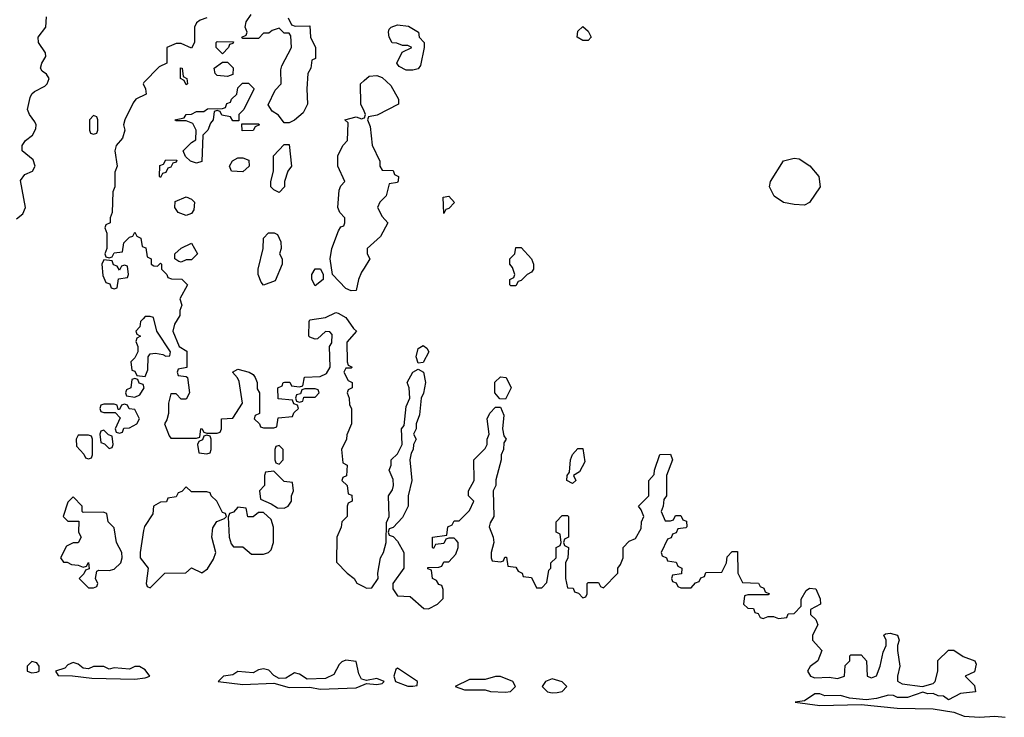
# Model space of a CAD drawing. Header units: inches. Extents: x 2701622 to 2964296, y 496201 to 720542.
# Tile 68 of 256: x 2738663 to 2742486, y 703711 to 706418. Entities that reach past the tile are written whole.
import ezdxf

# ---------------------------------------------------------------- set-up
doc = ezdxf.new("R2010")
doc.units = ezdxf.units.IN
doc.header["$MEASUREMENT"] = 0
doc.layers.add('C7730', color=7, linetype='Continuous')
doc.layers.add('C7740', color=7, linetype='Continuous')

msp = doc.modelspace()

# ---------------------------------------------------------------- linework, layer by layer
at = {"layer": 'C7730', "color": 4, "elevation": 12}
for points in [[(2739705.4, 706425.4), (2739718, 706398), (2739732.7, 706392.7), (2739790, 706394), (2739792, 706350), (2739812, 706310), (2739812, 706268), (2739798, 706262), (2739794, 706230), (2739782, 706210), (2739778, 706150), (2739781, 706090), (2739763.5, 706056.5), (2739730, 706028), (2739710, 706018), (2739690, 706018), (2739668.4, 706048.4), (2739643.1, 706063.1), (2739628, 706088), (2739654.6, 706145.4), (2739678, 706170), (2739676.4, 706223.6), (2739680.4, 706239.6), (2739718, 706310), (2739716.4, 706356.4), (2739710, 706366), (2739690, 706366), (2739670, 706386), (2739643.6, 706376.4), (2739630, 706366), (2739610, 706366), (2739590, 706346), (2739530, 706346), (2739526, 706350), (2739542, 706358), (2739546, 706370), (2739538, 706390), (2739542, 706410), (2739562, 706438)], [(2738650, 705646), (2738675.3, 705664.7), (2738685.1, 705690), (2738666.2, 705793.8), (2738682.8, 705817.2), (2738712.7, 705830), (2738723.6, 705850), (2738715.1, 705875.1), (2738672.3, 705910), (2738672, 705930), (2738686, 705950), (2738713.2, 705970), (2738725.4, 705994.6), (2738727.3, 706010), (2738722.4, 706022.4), (2738700.7, 706050), (2738693.6, 706070), (2738703.8, 706116.2), (2738709.7, 706130.3), (2738720.4, 706139.6), (2738760.1, 706159.9), (2738769.4, 706170), (2738777, 706190), (2738767.3, 706207.3), (2738750, 706219), (2738743.7, 706230), (2738749.6, 706250), (2738764.8, 706275.2), (2738763.6, 706290), (2738736.3, 706330), (2738735.1, 706350), (2738764.5, 706390), (2738767, 706430)], [(2739390, 706426), (2739363.6, 706416.4), (2739350, 706406), (2739342, 706390), (2739342, 706330), (2739330, 706308), (2739290, 706326), (2739270, 706326), (2739234, 706310), (2739234, 706250), (2739204.7, 706235.3), (2739144.7, 706175.3), (2739142, 706170), (2739152, 706150), (2739154, 706130), (2739114, 706110), (2739103.6, 706096.4), (2739070.7, 706029.3), (2739066, 706010), (2739070.7, 705989.3), (2739062, 705958), (2739038, 705930), (2739032, 705910), (2739042, 705850), (2739032.7, 705827.3), (2739032, 705770), (2739024.7, 705750), (2739022, 705670), (2739014, 705650), (2739014, 705630), (2738998, 705622), (2738994, 705610), (2739002, 705590), (2739002, 705530), (2738994, 705510), (2738998, 705498), (2739010, 705494), (2739022, 705498), (2739030, 705514), (2739062, 705518), (2739067.3, 705552.7), (2739090, 705574), (2739102, 705578), (2739110, 705594), (2739118, 705578), (2739134, 705570), (2739138, 705538), (2739152.7, 705532.7), (2739158, 705498), (2739174, 705490), (2739174, 705470), (2739183.6, 705463.6), (2739198, 705462), (2739210, 705474), (2739214, 705470), (2739214, 705450), (2739234, 705430), (2739238, 705418), (2739252.7, 705412.7), (2739292, 705412), (2739314, 705390), (2739284.7, 705335.3), (2739292, 705310), (2739284.7, 705290), (2739284.7, 705270), (2739263.6, 705236.4), (2739258, 705210), (2739282, 705150), (2739311.6, 705131.6), (2739311.6, 705068.4), (2739278, 705062), (2739274, 705050), (2739278, 705038), (2739310, 705034), (2739314, 705030), (2739322, 704970), (2739310, 704946), (2739290, 704946), (2739270, 704966), (2739250, 704966), (2739241, 704930), (2739241, 704890), (2739234.8, 704865.2), (2739224.7, 704850), (2739243.6, 704803.6), (2739250, 704794), (2739350, 704794), (2739362, 704798), (2739366, 704830), (2739370, 704832), (2739378, 704818), (2739390, 704814), (2739430, 704814), (2739442, 704818), (2739446, 704830), (2739446, 704870), (2739490, 704872), (2739528, 704930), (2739514.6, 705014.6), (2739508.9, 705028.9), (2739489, 705050), (2739510, 705062), (2739554, 705050), (2739570, 705042), (2739578, 705030), (2739584.7, 705010), (2739585.4, 704985.4), (2739594, 704970), (2739594, 704890), (2739578, 704882), (2739574, 704870), (2739594, 704850), (2739598, 704838), (2739610, 704834), (2739650, 704834), (2739662, 704838), (2739667.3, 704872.7), (2739722, 704878), (2739727.3, 704892.7), (2739746, 704910), (2739742, 704922), (2739727.3, 704927.3), (2739722, 704942), (2739667.3, 704947.3), (2739666, 704990), (2739682, 704998), (2739686, 705010), (2739691.6, 705011.6), (2739711.6, 705011.6), (2739718, 704998), (2739750, 704994), (2739762, 704998), (2739768.4, 705031.6), (2739830, 705034), (2739854.6, 705045.4), (2739868, 705070), (2739866, 705150), (2739875.3, 705164.7), (2739876.4, 705196.4), (2739867.3, 705207.3), (2739850, 705208), (2739819.6, 705180.4), (2739810, 705178), (2739790, 705186), (2739786, 705190), (2739787.3, 705247.3), (2739790, 705254), (2739850, 705262), (2739890, 705282), (2739899.6, 705279.6), (2739930, 705262), (2739959.6, 705219.6), (2739971.3, 705210), (2739932.7, 705167.3), (2739934, 705090), (2739938, 705078), (2739954, 705070), (2739950, 705066), (2739930, 705066), (2739922, 705050), (2739938, 705018), (2739954, 705010), (2739954, 704990), (2739938, 704982), (2739934, 704970), (2739942, 704950), (2739943.6, 704923.6), (2739952, 704910), (2739952, 704850), (2739932.7, 704807.3), (2739932, 704790), (2739912, 704750), (2739918, 704698), (2739934, 704690), (2739931.6, 704648.4), (2739918, 704642), (2739914, 704630), (2739934, 704610), (2739938, 704578), (2739952.7, 704572.7), (2739954, 704550), (2739938, 704542), (2739934, 704530), (2739934, 704490), (2739914, 704470), (2739911.6, 704448.4), (2739894, 704410), (2739892.7, 704312.7), (2739934, 704270), (2739962, 704250), (2739971.6, 704231.6), (2740000, 704217.1)], [(2740000, 706063.3), (2739988, 706090), (2739986, 706170), (2740000, 706182)], [(2740000, 705454.3), (2739990, 705438), (2739978.8, 705410), (2739970, 705368), (2739950, 705366), (2739930, 705375.3), (2739878, 705430), (2739868, 705490), (2739875.3, 705530), (2739900.4, 705599.6), (2739910, 705614), (2739922, 705618), (2739926, 705630), (2739926, 705650), (2739906, 705670), (2739898, 705690), (2739903.1, 705756.9), (2739910, 705774), (2739926, 705790), (2739898, 705850), (2739898, 705890), (2739918, 705930), (2739935.3, 705950), (2739938, 706018), (2739926, 706030), (2739970, 706042), (2739990, 706034), (2740000, 706037.3)], [(2740000, 703856.1), (2739990, 703859), (2739980.1, 703880.1), (2739970, 703928), (2739930, 703932.7), (2739913.7, 703926.3), (2739903.5, 703916.5), (2739882.5, 703877.5), (2739850, 703861.2), (2739779, 703859), (2739750, 703879), (2739730, 703884), (2739696.8, 703863.2), (2739670, 703862), (2739650, 703873.2), (2739630, 703894), (2739610, 703899), (2739590, 703895.3), (2739570, 703884), (2739510, 703888.7), (2739490, 703875.3), (2739454, 703870), (2739434, 703850), (2739530, 703838.8), (2739650, 703844), (2739710, 703826.8), (2739790, 703827.3), (2739830, 703820.7), (2739970, 703824.9), (2740000, 703837.7)]]:
    msp.add_lwpolyline(points, dxfattribs=at)
for points in [[(2739450, 706286), (2739426, 706310), (2739426, 706330), (2739430, 706334), (2739492.7, 706332.7), (2739490, 706326), (2739478, 706322), (2739474, 706310)], [(2739470, 706198), (2739430, 706202), (2739422, 706210), (2739418, 706230), (2739450, 706254), (2739470, 706254), (2739491.6, 706231.6), (2739490, 706206)], [(2739310, 706166), (2739302, 706182), (2739288, 706190), (2739288, 706232), (2739294, 706230), (2739298, 706198), (2739312, 706190), (2739314, 706170)], [(2739490, 706026), (2739482, 706042), (2739447.3, 706047.3), (2739442, 706062), (2739430, 706066), (2739418, 706062), (2739414, 706030), (2739403.6, 706016.4), (2739394, 705990), (2739374, 705970), (2739370, 705868), (2739350, 705862), (2739326, 705870), (2739307.3, 705887.3), (2739298, 705910), (2739330, 705942), (2739347.3, 705952.7), (2739348, 705990), (2739335.3, 706015.3), (2739310, 706026), (2739270, 706026), (2739266, 706030), (2739302, 706038), (2739308.9, 706051.1), (2739330, 706052), (2739350, 706062), (2739378, 706062), (2739392.7, 706072.7), (2739450, 706074), (2739462, 706078), (2739467.3, 706092.7), (2739482, 706098), (2739486, 706110), (2739506, 706130), (2739510, 706154), (2739528, 706172), (2739551.6, 706171.6), (2739572, 706152), (2739571.6, 706148.4), (2739534, 706070), (2739514, 706050), (2739514, 706026)], [(2738950, 706046), (2738934, 706030), (2738934, 705990), (2738938, 705978), (2738950, 705974), (2738962, 705978), (2738966, 705990), (2738966, 706030), (2738962, 706042)], [(2739527.3, 705987.3), (2739526, 706014), (2739590, 706014), (2739594, 706010), (2739578, 706002), (2739570, 705988)], [(2739670, 705748), (2739650, 705758), (2739638, 705770), (2739638, 705790), (2739648, 705830), (2739648, 705890), (2739690, 705934), (2739710, 705934), (2739718, 705850), (2739704.7, 705830), (2739691.3, 705790), (2739691.3, 705770)], [(2739210, 705806), (2739206, 705810), (2739207.3, 705852.7), (2739222, 705858), (2739230, 705874), (2739272.7, 705872.7), (2739270, 705866), (2739258, 705862), (2739250, 705846), (2739238, 705842), (2739230, 705826), (2739218, 705822)], [(2739530, 705828), (2739486, 705830), (2739478, 705850), (2739488.9, 705871.1), (2739510, 705882), (2739530, 705882), (2739552.7, 705872.7), (2739554, 705850)], [(2739310, 705658), (2739278, 705670), (2739266, 705690), (2739267.3, 705712.7), (2739310, 705731.3), (2739330, 705722), (2739342, 705710), (2739339.6, 705680.4), (2739330, 705666)], [(2739610, 705388.7), (2739600.2, 705400.2), (2739589, 705430), (2739589, 705450), (2739609, 705530), (2739609.3, 705570.7), (2739629.3, 705590.7), (2739650.9, 705590.9), (2739664.7, 705584.7), (2739676.9, 705556.9), (2739678, 705530), (2739672, 705510), (2739682, 705490), (2739682, 705470), (2739654.8, 705405.2)], [(2739290, 705478), (2739280.4, 705480.4), (2739266, 705490), (2739266, 705510), (2739290, 705531.3), (2739330, 705551.3), (2739354, 705510), (2739330, 705486), (2739310, 705486)], [(2738990, 705486), (2738982, 705470), (2738985.4, 705425.4), (2738998, 705398), (2739012.7, 705392.7), (2739018, 705378), (2739030, 705374), (2739042, 705378), (2739047.3, 705412.7), (2739082, 705418), (2739086, 705430), (2739082, 705462), (2739070, 705466), (2739058, 705462), (2739050, 705446), (2739042, 705462), (2739027.3, 705467.3), (2739022, 705482)], [(2739810, 705386), (2739798, 705410), (2739798, 705430), (2739810, 705451.3), (2739831.6, 705451.6), (2739842, 705430), (2739842, 705410)], [(2739170, 705266), (2739150, 705266), (2739142, 705258), (2739132.7, 705247.3), (2739130, 705226), (2739114, 705210), (2739118, 705198), (2739132, 705190), (2739118, 705182), (2739114, 705170), (2739122, 705150), (2739122, 705130), (2739110, 705106), (2739094, 705090), (2739098, 705058), (2739110, 705054), (2739118, 705038), (2739150, 705034), (2739160.4, 705059.6), (2739162, 705110), (2739170, 705122), (2739190, 705124.7), (2739218.8, 705118.8), (2739230, 705112), (2739246, 705114), (2739248, 705130), (2739195.3, 705210), (2739182, 705262)], [(2739110, 705026), (2739098, 705022), (2739094, 704990), (2739078, 704982), (2739074, 704970), (2739078, 704958), (2739110, 704954), (2739130, 704962), (2739146, 704990), (2739142, 705002), (2739127.3, 705007.3), (2739122, 705022)], [(2739810, 704986), (2739770, 704986), (2739758, 704982), (2739754, 704966), (2739738, 704962), (2739734, 704950), (2739738, 704938), (2739750, 704934), (2739762, 704938), (2739766, 704954), (2739810, 704954), (2739826, 704970), (2739822, 704982)], [(2739070, 704926), (2739058, 704922), (2739050, 704906), (2739046, 704906), (2739042, 704922), (2739030, 704926), (2738990, 704926), (2738978, 704922), (2738974, 704910), (2738978, 704898), (2738990, 704894), (2739034, 704894), (2739052.7, 704872.7), (2739034, 704830), (2739038, 704818), (2739050, 704814), (2739062, 704818), (2739067.3, 704832.7), (2739090, 704834), (2739118, 704850), (2739128, 704870), (2739110, 704906), (2739088, 704908), (2739082, 704922)], [(2738930, 704806), (2738890, 704806), (2738882, 704790), (2738883.6, 704763.6), (2738912.7, 704732.7), (2738918, 704718), (2738930, 704714), (2738942, 704718), (2738946, 704730), (2738946, 704790), (2738942, 704802)], [(2738990, 704826), (2738978, 704822), (2738974, 704810), (2738978, 704778), (2738992.7, 704772.7), (2739010, 704754), (2739022, 704758), (2739026, 704770), (2739022, 704802), (2739007.3, 704807.3)], [(2739390, 704806), (2739378, 704802), (2739372.7, 704787.3), (2739358, 704782), (2739354, 704770), (2739358, 704738), (2739390, 704734), (2739402, 704738), (2739406, 704750), (2739406, 704790), (2739402, 704802)], [(2739670, 704766), (2739658, 704762), (2739654, 704750), (2739654, 704710), (2739658, 704698), (2739670, 704694), (2739686, 704710), (2739686, 704750)], [(2739650, 704666), (2739618, 704662), (2739614, 704650), (2739614, 704610), (2739594, 704590), (2739598, 704558), (2739639.6, 704539.6), (2739663.6, 704523.6), (2739690, 704522), (2739706, 704530), (2739718, 704550), (2739718, 704570), (2739726, 704590), (2739722, 704622), (2739690, 704626)], [(2739310, 704606), (2739292.7, 704587.3), (2739278, 704582), (2739270, 704566), (2739238, 704562), (2739232.7, 704547.3), (2739210, 704546), (2739182, 704530), (2739179.6, 704500.4), (2739148.2, 704451.8), (2739143.4, 704436.6), (2739130.8, 704350.8), (2739131.3, 704330), (2739162, 704290), (2739154, 704230), (2739158, 704218), (2739170, 704214), (2739226, 704270), (2739308.4, 704271.6), (2739330, 704291), (2739370, 704272), (2739392.5, 704287.5), (2739415.1, 704324.9), (2739424, 704350), (2739408.7, 704410), (2739413.6, 704446.4), (2739428.9, 704471.1), (2739458, 704482), (2739466, 704490), (2739462, 704502), (2739450, 704506), (2739428, 704550), (2739406, 704570), (2739402, 704582), (2739390, 704586), (2739330, 704586)], [(2738870, 704566), (2738850, 704546), (2738832, 704490), (2738850, 704472), (2738892.7, 704472.7), (2738892, 704430), (2738902, 704410), (2738890, 704388), (2738870, 704388), (2738845.4, 704374.6), (2738822, 704330), (2738832.7, 704312.7), (2738847.3, 704312.7), (2738863.6, 704303.6), (2738890, 704302), (2738910, 704294), (2738922, 704298), (2738930, 704312), (2738932.7, 704287.3), (2738918, 704282), (2738912.7, 704267.3), (2738894, 704250), (2738930, 704214), (2738950, 704214), (2738962, 704218), (2738966, 704230), (2738958, 704250), (2738962, 704278), (2738970, 704282), (2739010, 704281), (2739030, 704286), (2739056, 704310), (2739060.9, 704330), (2739059.3, 704350), (2739039, 704390), (2739030, 704446), (2739006, 704470), (2739002, 704502), (2738987.3, 704507.3), (2738910, 704506), (2738906, 704510), (2738906, 704530)], [(2739510, 704526), (2739492.7, 704507.3), (2739478, 704502), (2739472.7, 704487.3), (2739476, 704410), (2739483.6, 704383.6), (2739492.7, 704372.7), (2739530, 704372), (2739563.6, 704343.6), (2739610, 704344.7), (2739628.9, 704351.1), (2739639, 704361), (2739649, 704390), (2739648.9, 704448.9), (2739639, 704479), (2739610, 704506), (2739590, 704506), (2739570, 704488.7), (2739548.4, 704488.4), (2739542, 704522)], [(2738710, 703928), (2738692, 703910), (2738692, 703890), (2738710, 703884), (2738730, 703886), (2738738, 703890), (2738739, 703910), (2738730, 703922)], [(2738870, 703924), (2738850, 703914), (2738838, 703902), (2738802, 703890), (2738812.7, 703872.7), (2738868.7, 703871.3), (2738942.5, 703862.5), (2739110, 703858.8), (2739150, 703864), (2739168, 703870), (2739150, 703895.3), (2739128.4, 703908.4), (2739110, 703908.7), (2739090, 703897.2), (2739030, 703902.7), (2739010, 703897.2), (2738990, 703908.7), (2738950, 703908.7), (2738930, 703899), (2738910, 703902), (2738890, 703917.2)]]:
    msp.add_lwpolyline(points, close=True, dxfattribs=at)
at = {"layer": 'C7740', "color": 4, "elevation": 12}
for points in [[(2740190, 706222), (2740163.1, 706223.1), (2740136.4, 706236.4), (2740130, 706246), (2740128, 706250), (2740148, 706292), (2740186, 706310), (2740170, 706318), (2740150, 706318), (2740127.3, 706327.3), (2740108.9, 706328.9), (2740098, 706350), (2740095.3, 706370), (2740098, 706382), (2740106, 706390), (2740130, 706398.8), (2740173.4, 706393.4), (2740212, 706370), (2740214, 706350), (2740234, 706330), (2740234, 706310), (2740219.6, 706240.4), (2740210, 706228)], [(2740850, 706338), (2740828, 706350), (2740830, 706374), (2740850, 706392), (2740870, 706374), (2740882, 706350), (2740870, 706338)], [(2741710, 705699), (2741670, 705701.2), (2741629.4, 705709.4), (2741592.9, 705732.9), (2741574, 705770), (2741579, 705790), (2741629.1, 705870.9), (2741670, 705881), (2741690, 705878), (2741730.7, 705850.7), (2741766, 705810), (2741771, 705770), (2741730, 705708.7)], [(2740310, 705666), (2740308, 705730), (2740330, 705734), (2740351.1, 705708.9), (2740330, 705686), (2740318, 705682)], [(2740570, 705386), (2740566, 705390), (2740566, 705410), (2740582, 705418), (2740586, 705430), (2740576.4, 705456.4), (2740566, 705470), (2740566, 705490), (2740586, 705510), (2740590, 705534), (2740610, 705534), (2740651, 705490), (2740658, 705470), (2740658, 705450), (2740650, 705438), (2740634, 705430), (2740610, 705406), (2740598, 705402), (2740590, 705386)], [(2740210, 705086), (2740202, 705110), (2740210, 705142), (2740230, 705154), (2740243.6, 705143.6), (2740251.3, 705130), (2740230, 705088)], [(2740550, 704946), (2740527.3, 704947.3), (2740508, 704970), (2740508.4, 705011.6), (2740530, 705032), (2740552, 705030), (2740572, 704990)], [(2740810, 704618), (2740788, 704630), (2740788.7, 704650), (2740798, 704662), (2740802, 704710), (2740809, 704731), (2740830, 704754), (2740850, 704754), (2740856.9, 704703.1), (2740836.9, 704663.1), (2740814, 704650), (2740822, 704630)], [(2740130, 703902), (2740123.5, 703896.5), (2740116, 703870), (2740122, 703850), (2740170, 703831.3), (2740190, 703832), (2740206, 703834), (2740208, 703850)], [(2740530, 703869.2), (2740510, 703869.2), (2740470, 703857.2), (2740410, 703857.2), (2740354, 703830), (2740390, 703818), (2740470, 703818), (2740490.8, 703810.8), (2740550, 703808), (2740569, 703811), (2740588, 703830), (2740578, 703850)], [(2740730, 703860.9), (2740704.7, 703850), (2740691.3, 703830), (2740712, 703810), (2740730, 703805.5), (2740750, 703807.7), (2740768.9, 703811.1), (2740788, 703830), (2740768.9, 703848.9)]]:
    msp.add_lwpolyline(points, close=True, dxfattribs=at)
for points in [[(2740000, 706182), (2740020.4, 706199.6), (2740050, 706202), (2740070, 706194), (2740103.6, 706163.6), (2740134, 706110), (2740134, 706090), (2740051.6, 706048.4), (2740018, 706042), (2740014, 706030), (2740023.6, 706003.6), (2740031.6, 705931.6), (2740062, 705870), (2740062, 705850), (2740070, 705834), (2740112.7, 705832.7), (2740118, 705818), (2740134, 705810), (2740132.7, 705792.7), (2740130, 705786), (2740098, 705782), (2740085.4, 705734.6), (2740062, 705710), (2740052, 705690), (2740070, 705654), (2740092, 705630), (2740063.6, 705576.4), (2740012, 705530), (2740012, 705510), (2740022, 705490), (2740000, 705454.3)], [(2740000, 706037.3), (2740002, 706038), (2740006, 706050), (2740000, 706063.3)], [(2740000, 704217.1), (2740010, 704212), (2740030, 704214), (2740055.3, 704250), (2740054, 704270), (2740064, 704330), (2740075.3, 704350), (2740086, 704390), (2740087.3, 704467.3), (2740098, 704490), (2740095.3, 704570), (2740110, 704594), (2740114, 704610), (2740113.6, 704633.6), (2740098, 704670), (2740106, 704690), (2740106, 704710), (2740130, 704734), (2740148, 704770), (2740146, 704830), (2740156.4, 704843.6), (2740163.1, 704916.9), (2740178, 704950), (2740175.3, 704990), (2740168, 705010), (2740189, 705051), (2740210, 705062), (2740230.9, 705050.9), (2740238.8, 705010), (2740231.1, 704968.9), (2740222, 704950), (2740215.3, 704884.7), (2740202, 704850), (2740202, 704830), (2740192, 704810), (2740202, 704790), (2740192, 704770), (2740191.3, 704750), (2740183.6, 704736.4), (2740178, 704710), (2740186, 704630), (2740171.3, 704570), (2740172, 704530), (2740150, 704486), (2740112.7, 704447.3), (2740098, 704442), (2740094, 704430), (2740098, 704418), (2740112.7, 704412.7), (2740130, 704394), (2740154, 704350), (2740154, 704290), (2740112, 704230), (2740112, 704210), (2740130, 704182), (2740179.6, 704179.6), (2740232.7, 704132.7), (2740250, 704132), (2740286, 704150), (2740307.3, 704172.7), (2740307.3, 704207.3), (2740302, 704222), (2740290, 704226), (2740282, 704242), (2740266, 704250), (2740262, 704282), (2740247.3, 704287.3), (2740247.3, 704292.7), (2740290, 704294), (2740302, 704298), (2740310, 704314), (2740330, 704314), (2740356.4, 704343.6), (2740366, 704370), (2740366, 704390), (2740358, 704398), (2740350, 704406), (2740330, 704406), (2740318, 704402), (2740310, 704386), (2740278, 704382), (2740270, 704366), (2740266, 704370), (2740266, 704410), (2740322, 704418), (2740326, 704450), (2740342, 704458), (2740350, 704474), (2740370, 704474), (2740410, 704514), (2740426, 704550), (2740406, 704570), (2740406, 704590), (2740428, 704630), (2740426, 704710), (2740470, 704754), (2740478, 704770), (2740478, 704790), (2740486, 704810), (2740478, 704870), (2740488.4, 704891.6), (2740510, 704914), (2740530, 704914), (2740543.6, 704883.6), (2740538, 704830), (2740543.6, 704803.6), (2740552, 704790), (2740543.6, 704776.4), (2740542, 704750), (2740532, 704730), (2740532, 704710), (2740512, 704632), (2740512, 704610), (2740502, 704590), (2740504.7, 704490), (2740490, 704466), (2740486, 704450), (2740502, 704410), (2740504.7, 704390), (2740494, 704350), (2740494, 704330), (2740498, 704318), (2740530, 704314), (2740542, 704318), (2740547.3, 704332.7), (2740552.7, 704332.7), (2740558, 704298), (2740590, 704294), (2740598, 704278), (2740614, 704270), (2740618, 704258), (2740650, 704254), (2740670, 704214), (2740690, 704214), (2740710, 704234), (2740718, 704282), (2740726, 704290), (2740726, 704310), (2740746, 704330), (2740746, 704370), (2740762, 704378), (2740766, 704390), (2740762, 704422), (2740746, 704430), (2740746, 704470), (2740770, 704494), (2740790, 704494), (2740794, 704490), (2740794, 704410), (2740778, 704402), (2740774, 704390), (2740778, 704378), (2740794, 704370), (2740792, 704330), (2740782, 704310), (2740782, 704250), (2740790, 704214), (2740812.7, 704212.7), (2740818, 704198), (2740832.7, 704192.7), (2740850, 704174), (2740862, 704178), (2740866, 704190), (2740866, 704230), (2740870, 704234), (2740910, 704234), (2740918, 704218), (2740930, 704214), (2740986, 704270), (2740986, 704290), (2740996.4, 704303.6), (2741006, 704330), (2741006, 704370), (2741030, 704394), (2741054.6, 704405.4), (2741076.4, 704443.6), (2741078, 704470), (2741086, 704490), (2741076.4, 704516.4), (2741066, 704530), (2741106, 704570), (2741106, 704630), (2741127.3, 704652.7), (2741128, 704670), (2741149, 704731), (2741190, 704732), (2741198, 704710), (2741174, 704650), (2741174, 704570), (2741163.6, 704556.4), (2741162, 704530), (2741154, 704510), (2741170, 704474), (2741190, 704474), (2741202, 704478), (2741210, 704494), (2741230, 704494), (2741238, 704478), (2741252.7, 704472.7), (2741254, 704450), (2741250, 704446), (2741218, 704442), (2741212.7, 704427.3), (2741198, 704422), (2741192.7, 704407.3), (2741178, 704402), (2741154, 704350), (2741158, 704338), (2741174, 704330), (2741178, 704318), (2741212.7, 704312.7), (2741218, 704298), (2741234, 704290), (2741232.7, 704267.3), (2741198, 704262), (2741194, 704250), (2741198, 704238), (2741212.7, 704232.7), (2741218, 704218), (2741230, 704214), (2741270, 704214), (2741287.3, 704232.7), (2741302, 704238), (2741307.3, 704252.7), (2741322, 704258), (2741327.3, 704272.7), (2741390, 704274), (2741408, 704310), (2741410, 704334), (2741430, 704354), (2741450, 704354), (2741452, 704270), (2741470, 704234), (2741531.6, 704231.6), (2741538, 704218), (2741552.7, 704212.7), (2741558, 704198), (2741574, 704190), (2741570, 704186), (2741490, 704186), (2741478, 704182), (2741474, 704150), (2741490, 704134), (2741512.7, 704132.7), (2741518, 704118), (2741530, 704114), (2741538, 704098), (2741550, 704094), (2741570, 704102), (2741590, 704102), (2741610, 704094), (2741642, 704098), (2741647.3, 704112.7), (2741670, 704114), (2741698, 704142), (2741698, 704170), (2741716.4, 704203.6), (2741730, 704212), (2741754, 704210), (2741771.1, 704171.1), (2741772, 704150), (2741734, 704130), (2741734, 704110), (2741754, 704090), (2741762, 704070), (2741742, 704030), (2741742, 704010), (2741778, 703970), (2741762, 703930), (2741732, 703908), (2741722, 703890), (2741734, 703870), (2741750, 703864.7), (2741806.4, 703866.4), (2741839, 703861), (2741866, 703870), (2741868.4, 703911.6), (2741886, 703930), (2741886, 703950), (2741890, 703954), (2741930, 703954), (2741951.3, 703930), (2741954, 703870), (2741970, 703864.7), (2741990, 703872), (2742004, 703910), (2742016, 703964), (2742028, 703990), (2742028, 704010), (2742018, 704030), (2742024.7, 704035.3), (2742042.7, 704037.3), (2742071.3, 704030), (2742078, 704010), (2742071.3, 703990), (2742071, 703970), (2742081, 703910), (2742071.3, 703870), (2742071.6, 703851.6), (2742090, 703841), (2742169.1, 703830.9), (2742210, 703842), (2742218, 703850), (2742228.7, 703890), (2742228, 703932), (2742270, 703972), (2742290, 703972), (2742326.8, 703946.8), (2742372, 703930), (2742376.9, 703916.9), (2742370, 703888), (2742334, 703870), (2742370, 703834), (2742374, 703810), (2742316.4, 703803.6), (2742270, 703779), (2742250, 703793.2), (2742230, 703794), (2742210, 703804), (2742190, 703802), (2742170, 703808.7), (2742110, 703788), (2742071.6, 703788.4), (2742056, 703796), (2742036.5, 703796.5), (2741990, 703784), (2741950, 703779), (2741884.7, 703784.7), (2741850, 703795.3), (2741790, 703794), (2741770, 703802), (2741750, 703802), (2741710, 703775.3), (2741674, 703770), (2741770, 703757.3), (2741930, 703761), (2742070, 703746.8), (2742210, 703744), (2742290, 703730.6), (2742330, 703716), (2742390, 703711), (2742450, 703714.8), (2742490, 703711)], [(2740000, 703837.7), (2740010, 703842), (2740050, 703838), (2740070, 703842), (2740078, 703850), (2740050, 703862), (2740010, 703853.2), (2740000, 703856.1)]]:
    msp.add_lwpolyline(points, dxfattribs=at)

doc.saveas('drawing.dxf')
